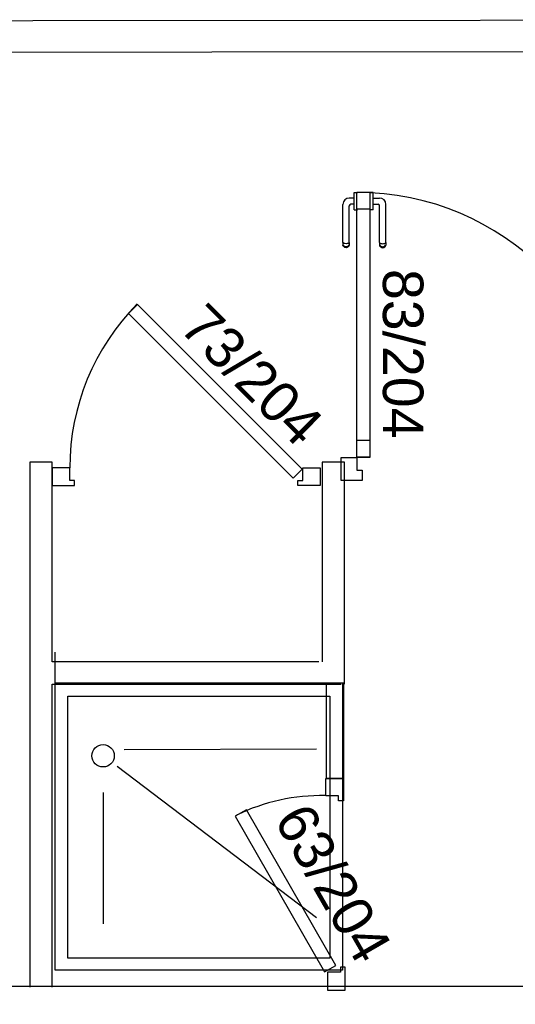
# Model space of a CAD drawing. Header units: millimetres. Extents: x -15 to 127, y -65 to 67.
# Tile 21 of 256: x 35.936 to 36.091, y -52.116 to -51.807. Entities that reach past the tile are written whole.
import ezdxf

# ---------------------------------------------------------------- set-up
doc = ezdxf.new("R2010")
doc.units = ezdxf.units.MM
doc.header["$MEASUREMENT"] = 0
doc.layers.add('Calque 5', color=7, linetype='Continuous')
doc.styles.get("Standard").update_dxf_attribs({"font": 'BKANT.TTF'})

# ---------------------------------------------------------------- blocks, each defined once
blk = doc.blocks.new('PD_26952')
at = {"layer": 'Calque 5', "color": 0}
for p, q in [((12.25322, -38.01053), (12.2517, -38.01053)), ((12.25322, -38.00898), (12.25322, -38.00881)), ((12.25322, -38.00881), (12.25323, -38.00881)), ((12.25322, -38.00945), (12.25322, -38.00898)), ((12.25322, -38.01016), (12.25322, -38.00945)), ((12.25322, -38.01105), (12.25322, -38.01016)), ((12.25322, -38.01199), (12.25322, -38.01105)), ((12.25323, -38.00881), (12.25421, -38.00881)), ((12.25421, -38.00881), (12.25422, -38.00881)), ((12.2497, -38.02443), (12.2497, -38.01253)), ((12.25167, -38.02443), (12.25167, -38.013)), ((12.25322, -38.0125), (12.25217, -38.0125)), ((12.25322, -38.01287), (12.25322, -38.01199)), ((12.25322, -38.01359), (12.25322, -38.01287)), ((12.25322, -38.01406), (12.25322, -38.01359)), ((12.25322, -38.01422), (12.25322, -38.01406)), ((12.25322, -38.01422), (12.25323, -38.01422)), ((12.25323, -38.01422), (12.25421, -38.01422)), ((12.25421, -38.01422), (12.25422, -38.01422)), ((12.2497, -38.02443), (12.2497, -38.02505)), ((12.2497, -38.02505), (12.2497, -38.02527)), ((12.24982, -38.02559), (12.2497, -38.02527)), ((12.25004, -38.02474), (12.24982, -38.0246)), ((12.25004, -38.02558), (12.24982, -38.02534)), ((12.25004, -38.02586), (12.24982, -38.02559)), ((12.25034, -38.02483), (12.25004, -38.02474)), ((12.25034, -38.02573), (12.25004, -38.02558)), ((12.25034, -38.02603), (12.25004, -38.02586)), ((12.25069, -38.02486), (12.25034, -38.02483)), ((12.25069, -38.02579), (12.25034, -38.02573)), ((12.25069, -38.02609), (12.25034, -38.02603)), ((12.25103, -38.02483), (12.25069, -38.02486)), ((12.25103, -38.02573), (12.25069, -38.02579)), ((12.25103, -38.02603), (12.25069, -38.02609)), ((12.25133, -38.02474), (12.25103, -38.02483)), ((12.25133, -38.02558), (12.25103, -38.02573)), ((12.25133, -38.02586), (12.25103, -38.02603)), ((12.25155, -38.0246), (12.25133, -38.02474)), ((12.25155, -38.02534), (12.25133, -38.02558)), ((12.25155, -38.02559), (12.25133, -38.02586)), ((12.25167, -38.02527), (12.25155, -38.02559)), ((12.25167, -38.02443), (12.25167, -38.02505)), ((12.25167, -38.02505), (12.25167, -38.02527))]:
    blk.add_line(p, q, dxfattribs=at)
for centre, radius in [((12.2517, -38.01253), 0.002), ((12.25217, -38.013), 0.000501)]:
    blk.add_arc(centre, radius, 90, 180, dxfattribs=at)
blk = doc.blocks.new('PD_26953')
at = {"layer": 'Calque 5', "color": 0}
for p, q in [((12.25814, -38.00881), (12.25813, -38.00881)), ((12.25912, -38.00881), (12.25814, -38.00881)), ((12.25913, -38.00881), (12.25912, -38.00881)), ((12.25913, -38.00898), (12.25913, -38.00881)), ((12.25913, -38.00945), (12.25913, -38.00898)), ((12.25913, -38.01016), (12.25913, -38.00945)), ((12.25913, -38.01105), (12.25913, -38.01016)), ((12.25913, -38.01053), (12.26116, -38.01053)), ((12.25913, -38.01199), (12.25913, -38.01105)), ((12.25814, -38.01422), (12.25813, -38.01422)), ((12.25912, -38.01422), (12.25814, -38.01422)), ((12.25913, -38.01422), (12.25912, -38.01422)), ((12.25913, -38.01287), (12.25913, -38.01199)), ((12.25913, -38.0125), (12.26069, -38.0125)), ((12.25913, -38.01359), (12.25913, -38.01287)), ((12.25913, -38.01406), (12.25913, -38.01359)), ((12.25913, -38.01422), (12.25913, -38.01406)), ((12.26119, -38.02443), (12.26119, -38.013)), ((12.26316, -38.02443), (12.26316, -38.01253)), ((12.26119, -38.02443), (12.26119, -38.02505)), ((12.26119, -38.02505), (12.26119, -38.02527)), ((12.26119, -38.02527), (12.26131, -38.02559)), ((12.26131, -38.0246), (12.26153, -38.02474)), ((12.26131, -38.02534), (12.26153, -38.02558)), ((12.26131, -38.02559), (12.26153, -38.02586)), ((12.26153, -38.02474), (12.26184, -38.02483)), ((12.26153, -38.02558), (12.26184, -38.02573)), ((12.26153, -38.02586), (12.26184, -38.02603)), ((12.26184, -38.02483), (12.26218, -38.02486)), ((12.26184, -38.02573), (12.26218, -38.02579)), ((12.26184, -38.02603), (12.26218, -38.02609)), ((12.26218, -38.02486), (12.26252, -38.02483)), ((12.26218, -38.02579), (12.26252, -38.02573)), ((12.26218, -38.02609), (12.26252, -38.02603)), ((12.26252, -38.02483), (12.26282, -38.02474)), ((12.26252, -38.02573), (12.26282, -38.02558)), ((12.26252, -38.02603), (12.26282, -38.02586)), ((12.26282, -38.02474), (12.26305, -38.0246)), ((12.26282, -38.02558), (12.26305, -38.02534)), ((12.26282, -38.02586), (12.26305, -38.02559)), ((12.26305, -38.02559), (12.26316, -38.02527)), ((12.26316, -38.02443), (12.26316, -38.02505)), ((12.26316, -38.02505), (12.26316, -38.02527))]:
    blk.add_line(p, q, dxfattribs=at)
for centre, radius in [((12.26116, -38.01253), 0.002), ((12.26069, -38.013), 0.000501)]:
    blk.add_arc(centre, radius, 0, 90, dxfattribs=at)
blk = doc.blocks.new('PD_26951')
at = {"layer": 'Calque 5'}
for name in ['PD_26952', 'PD_26953']:
    blk.add_blockref(name, (0, 0), dxfattribs=at)
blk = doc.blocks.new('PD_26955')
at = {"layer": 'Calque 5', "color": 0}
for points in [[(12.25811, -38.01407), (12.2541, -38.01407), (12.2541, -38.00872), (12.25811, -38.00872), (12.25811, -38.01407)], [(12.25811, -38.09172), (12.2541, -38.09172), (12.2541, -38.08636), (12.25811, -38.08636), (12.25811, -38.09172)]]:
    blk.add_lwpolyline(points, dxfattribs=at)
blk = doc.blocks.new('PD_26979')
at = {"layer": 'Calque 5', "color": 0}
for p, q in [((12.1811, -38.18323), (12.24142, -38.18304)), ((12.17899, -38.18848), (12.24142, -38.23584)), ((12.17454, -38.1967), (12.17454, -38.23784))]:
    blk.add_line(p, q, dxfattribs=at)
for points in [[(12.15954, -38.16242), (12.24954, -38.16242), (12.24954, -38.25242), (12.15954, -38.25242), (12.15954, -38.16242)], [(12.16351, -38.16658), (12.24556, -38.16658), (12.24556, -38.24858), (12.16351, -38.24858), (12.16351, -38.16658)]]:
    blk.add_lwpolyline(points, dxfattribs=at)
blk.add_circle((12.17454, -38.18523), 0.0035, dxfattribs=at)
blk = doc.blocks.new('PD_26980')
at = {"layer": 'Calque 5', "color": 0}
for points in [[(12.24435, -38.19231), (12.24985, -38.19231), (12.24985, -38.19931), (12.24835, -38.19931), (12.24835, -38.19781), (12.24435, -38.19781), (12.24435, -38.19231)], [(12.24396, -38.25287), (12.24743, -38.25087), (12.21944, -38.20219), (12.21598, -38.20419), (12.24396, -38.25287)], [(12.24487, -38.25867), (12.25037, -38.25865), (12.25041, -38.25139), (12.24891, -38.2514), (12.2489, -38.25295), (12.2449, -38.25297), (12.24487, -38.25867)]]:
    blk.add_lwpolyline(points, dxfattribs=at)
blk.add_arc((12.24279, -38.2577), 0.06, 88.6583, 116.1594, dxfattribs=at)
blk = doc.blocks.new('PD_28295')
at = {"layer": 'Calque 5', "color": 0}
for p, q in [((12.25322, -38.01053), (12.2517, -38.01053)), ((12.25322, -38.00898), (12.25322, -38.00881)), ((12.25322, -38.00881), (12.25323, -38.00881)), ((12.25322, -38.00945), (12.25322, -38.00898)), ((12.25322, -38.01016), (12.25322, -38.00945)), ((12.25322, -38.01105), (12.25322, -38.01016)), ((12.25322, -38.01199), (12.25322, -38.01105)), ((12.25323, -38.00881), (12.25421, -38.00881)), ((12.25421, -38.00881), (12.25422, -38.00881)), ((12.2497, -38.02443), (12.2497, -38.01253)), ((12.25167, -38.02443), (12.25167, -38.013)), ((12.25322, -38.0125), (12.25217, -38.0125)), ((12.25322, -38.01287), (12.25322, -38.01199)), ((12.25322, -38.01359), (12.25322, -38.01287)), ((12.25322, -38.01406), (12.25322, -38.01359)), ((12.25322, -38.01422), (12.25322, -38.01406)), ((12.25322, -38.01422), (12.25323, -38.01422)), ((12.25323, -38.01422), (12.25421, -38.01422)), ((12.25421, -38.01422), (12.25422, -38.01422)), ((12.2497, -38.02443), (12.2497, -38.02505)), ((12.2497, -38.02505), (12.2497, -38.02527)), ((12.24982, -38.02559), (12.2497, -38.02527)), ((12.25004, -38.02474), (12.24982, -38.0246)), ((12.25004, -38.02558), (12.24982, -38.02534)), ((12.25004, -38.02586), (12.24982, -38.02559)), ((12.25034, -38.02483), (12.25004, -38.02474)), ((12.25034, -38.02573), (12.25004, -38.02558)), ((12.25034, -38.02603), (12.25004, -38.02586)), ((12.25069, -38.02486), (12.25034, -38.02483)), ((12.25069, -38.02579), (12.25034, -38.02573)), ((12.25069, -38.02609), (12.25034, -38.02603)), ((12.25103, -38.02483), (12.25069, -38.02486)), ((12.25103, -38.02573), (12.25069, -38.02579)), ((12.25103, -38.02603), (12.25069, -38.02609)), ((12.25133, -38.02474), (12.25103, -38.02483)), ((12.25133, -38.02558), (12.25103, -38.02573)), ((12.25133, -38.02586), (12.25103, -38.02603)), ((12.25155, -38.0246), (12.25133, -38.02474)), ((12.25155, -38.02534), (12.25133, -38.02558)), ((12.25155, -38.02559), (12.25133, -38.02586)), ((12.25167, -38.02527), (12.25155, -38.02559)), ((12.25167, -38.02443), (12.25167, -38.02505)), ((12.25167, -38.02505), (12.25167, -38.02527))]:
    blk.add_line(p, q, dxfattribs=at)
for centre, radius in [((12.2517, -38.01253), 0.002), ((12.25217, -38.013), 0.000501)]:
    blk.add_arc(centre, radius, 90, 180, dxfattribs=at)
blk = doc.blocks.new('PD_28296')
at = {"layer": 'Calque 5', "color": 0}
for p, q in [((12.25814, -38.00881), (12.25813, -38.00881)), ((12.25912, -38.00881), (12.25814, -38.00881)), ((12.25913, -38.00881), (12.25912, -38.00881)), ((12.25913, -38.00898), (12.25913, -38.00881)), ((12.25913, -38.00945), (12.25913, -38.00898)), ((12.25913, -38.01016), (12.25913, -38.00945)), ((12.25913, -38.01105), (12.25913, -38.01016)), ((12.25913, -38.01053), (12.26116, -38.01053)), ((12.25913, -38.01199), (12.25913, -38.01105)), ((12.25814, -38.01422), (12.25813, -38.01422)), ((12.25912, -38.01422), (12.25814, -38.01422)), ((12.25913, -38.01422), (12.25912, -38.01422)), ((12.25913, -38.01287), (12.25913, -38.01199)), ((12.25913, -38.0125), (12.26069, -38.0125)), ((12.25913, -38.01359), (12.25913, -38.01287)), ((12.25913, -38.01406), (12.25913, -38.01359)), ((12.25913, -38.01422), (12.25913, -38.01406)), ((12.26119, -38.02443), (12.26119, -38.013)), ((12.26316, -38.02443), (12.26316, -38.01253)), ((12.26119, -38.02443), (12.26119, -38.02505)), ((12.26119, -38.02505), (12.26119, -38.02527)), ((12.26119, -38.02527), (12.26131, -38.02559)), ((12.26131, -38.0246), (12.26153, -38.02474)), ((12.26131, -38.02534), (12.26153, -38.02558)), ((12.26131, -38.02559), (12.26153, -38.02586)), ((12.26153, -38.02474), (12.26184, -38.02483)), ((12.26153, -38.02558), (12.26184, -38.02573)), ((12.26153, -38.02586), (12.26184, -38.02603)), ((12.26184, -38.02483), (12.26218, -38.02486)), ((12.26184, -38.02573), (12.26218, -38.02579)), ((12.26184, -38.02603), (12.26218, -38.02609)), ((12.26218, -38.02486), (12.26252, -38.02483)), ((12.26218, -38.02579), (12.26252, -38.02573)), ((12.26218, -38.02609), (12.26252, -38.02603)), ((12.26252, -38.02483), (12.26282, -38.02474)), ((12.26252, -38.02573), (12.26282, -38.02558)), ((12.26252, -38.02603), (12.26282, -38.02586)), ((12.26282, -38.02474), (12.26305, -38.0246)), ((12.26282, -38.02558), (12.26305, -38.02534)), ((12.26282, -38.02586), (12.26305, -38.02559)), ((12.26305, -38.02559), (12.26316, -38.02527)), ((12.26316, -38.02443), (12.26316, -38.02505)), ((12.26316, -38.02505), (12.26316, -38.02527))]:
    blk.add_line(p, q, dxfattribs=at)
for centre, radius in [((12.26116, -38.01253), 0.002), ((12.26069, -38.013), 0.000501)]:
    blk.add_arc(centre, radius, 0, 90, dxfattribs=at)
blk = doc.blocks.new('PD_28294')
at = {"layer": 'Calque 5'}
for name in ['PD_28295', 'PD_28296']:
    blk.add_blockref(name, (0, 0), dxfattribs=at)
blk = doc.blocks.new('PD_28298')
at = {"layer": 'Calque 5', "color": 0}
for points in [[(12.25811, -38.01407), (12.2541, -38.01407), (12.2541, -38.00872), (12.25811, -38.00872), (12.25811, -38.01407)], [(12.25811, -38.09172), (12.2541, -38.09172), (12.2541, -38.08636), (12.25811, -38.08636), (12.25811, -38.09172)]]:
    blk.add_lwpolyline(points, dxfattribs=at)
blk = doc.blocks.new('PD_28322')
at = {"layer": 'Calque 5', "color": 0}
for p, q in [((12.1811, -38.18323), (12.24142, -38.18304)), ((12.17899, -38.18848), (12.24142, -38.23584)), ((12.17454, -38.1967), (12.17454, -38.23784))]:
    blk.add_line(p, q, dxfattribs=at)
for points in [[(12.15954, -38.16242), (12.24954, -38.16242), (12.24954, -38.25242), (12.15954, -38.25242), (12.15954, -38.16242)], [(12.16351, -38.16658), (12.24556, -38.16658), (12.24556, -38.24858), (12.16351, -38.24858), (12.16351, -38.16658)]]:
    blk.add_lwpolyline(points, dxfattribs=at)
blk.add_circle((12.17454, -38.18523), 0.0035, dxfattribs=at)
blk = doc.blocks.new('PD_28323')
at = {"layer": 'Calque 5', "color": 0}
for points in [[(12.24435, -38.19231), (12.24985, -38.19231), (12.24985, -38.19931), (12.24835, -38.19931), (12.24835, -38.19781), (12.24435, -38.19781), (12.24435, -38.19231)], [(12.24396, -38.25287), (12.24743, -38.25087), (12.21944, -38.20219), (12.21598, -38.20419), (12.24396, -38.25287)], [(12.24487, -38.25867), (12.25037, -38.25865), (12.25041, -38.25139), (12.24891, -38.2514), (12.2489, -38.25295), (12.2449, -38.25297), (12.24487, -38.25867)]]:
    blk.add_lwpolyline(points, dxfattribs=at)
blk.add_arc((12.24279, -38.2577), 0.06, 88.6583, 116.1594, dxfattribs=at)

msp = doc.modelspace()

# ---------------------------------------------------------------- linework, layer by layer
at = {"layer": 'Calque 5', "color": 0}
for p, q in [((35.93876, -51.94586), (35.93873, -52.11024)), ((35.93876, -51.94586), (35.93873, -52.11024)), ((35.94576, -51.94587), (35.93876, -51.94586)), ((35.94576, -51.94587), (35.93876, -51.94586)), ((35.94575, -52.00837), (35.94576, -51.94587)), ((35.94575, -52.00837), (35.94576, -51.94587)), ((36.03035, -51.94587), (36.03034, -52.00836)), ((36.03035, -51.94587), (36.03034, -52.00836)), ((36.03735, -51.94587), (36.03035, -51.94587)), ((36.03735, -51.94587), (36.03035, -51.94587)), ((36.03734, -52.01536), (36.03735, -51.94587)), ((36.03734, -52.01536), (36.03735, -51.94587)), ((35.9467, -52.02024), (35.9467, -52.00536)), ((35.9467, -52.02024), (35.9467, -52.00536)), ((36.02934, -52.00836), (35.94575, -52.00837)), ((36.02934, -52.00836), (35.94575, -52.00837)), ((35.94573, -52.11024), (35.94575, -52.01536)), ((35.94573, -52.11024), (35.94575, -52.01536)), ((35.94575, -52.01536), (36.03634, -52.01536)), ((35.94575, -52.01536), (36.03634, -52.01536))]:
    msp.add_line(p, q, dxfattribs=at)
for points in [[(35.65918, -51.81776), (35.65918, -51.80776), (36.22011, -51.80725), (36.22011, -51.81725), (35.65918, -51.81776)], [(35.65918, -51.81776), (35.65918, -51.80776), (36.22011, -51.80725), (36.22011, -51.81725), (35.65918, -51.81776)], [(36.04126, -51.86124), (36.04527, -51.86124), (36.04527, -51.94435), (36.04126, -51.94435), (36.04126, -51.86124)], [(36.04126, -51.86124), (36.04527, -51.86124), (36.04527, -51.94435), (36.04126, -51.94435), (36.04126, -51.86124)], [(36.02128, -51.95087), (36.0241, -51.94804), (35.97249, -51.89642), (35.96966, -51.89925), (36.02128, -51.95087)], [(36.02128, -51.95087), (36.0241, -51.94804), (35.97249, -51.89642), (35.96966, -51.89925), (36.02128, -51.95087)], [(36.04126, -51.94836), (36.04285, -51.94836), (36.04285, -51.95156), (36.03626, -51.95156), (36.03626, -51.94435), (36.04126, -51.94435), (36.04126, -51.94836)], [(36.04126, -51.94836), (36.04285, -51.94836), (36.04285, -51.95156), (36.03626, -51.95156), (36.03626, -51.94435), (36.04126, -51.94435), (36.04126, -51.94836)], [(35.94577, -51.94761), (35.94577, -51.95311), (35.95277, -51.95311), (35.95277, -51.95161), (35.95127, -51.95161), (35.95127, -51.94761), (35.94577, -51.94761)], [(35.94577, -51.94761), (35.94577, -51.95311), (35.95277, -51.95311), (35.95277, -51.95161), (35.95127, -51.95161), (35.95127, -51.94761), (35.94577, -51.94761)], [(36.02977, -51.94761), (36.02977, -51.95311), (36.02277, -51.95311), (36.02277, -51.95161), (36.02427, -51.95161), (36.02427, -51.94761), (36.02977, -51.94761)], [(36.02977, -51.94761), (36.02977, -51.95311), (36.02277, -51.95311), (36.02277, -51.95161), (36.02427, -51.95161), (36.02427, -51.94761), (36.02977, -51.94761)], [(36.03701, -52.01499), (36.03701, -52.04488), (36.0317, -52.04488), (36.0317, -52.01499), (36.03701, -52.01499)], [(36.03701, -52.01499), (36.03701, -52.04488), (36.0317, -52.04488), (36.0317, -52.01499), (36.03701, -52.01499)], [(36.14823, -52.12003), (36.14823, -52.11003), (35.65885, -52.11003), (35.65885, -52.12003), (36.14823, -52.12003)], [(36.14823, -52.12003), (36.14823, -52.11003), (35.65885, -52.11003), (35.65885, -52.12003), (36.14823, -52.12003)]]:
    msp.add_lwpolyline(points, dxfattribs=at)
for centre, radius, start, end in [((36.04126, -51.94435), 0.083, 0, 90), ((36.04126, -51.94435), 0.083, 0, 90), ((36.02427, -51.94761), 0.073, 135.3329, 180), ((36.02427, -51.94761), 0.073, 135.3329, 180)]:
    msp.add_arc(centre, radius, start, end, dxfattribs=at)

# ---------------------------------------------------------------- block references
at = {"layer": 'Calque 5'}
for name in ['PD_26951', 'PD_28294', 'PD_26955', 'PD_28298', 'PD_26979', 'PD_28322', 'PD_26980', 'PD_28323']:
    msp.add_blockref(name, (23.78716, -13.85257), dxfattribs=at)

# ---------------------------------------------------------------- texts
at = {"layer": 'Calque 5', "color": 0, "char_height": 0.012678, "width": 0.0529167, "attachment_point": 1}
for s, insert, rotation in [('{\\fArial|b0|i0|c0|p34;\\W0.98; 83/204}', (36.06206, -51.88533), 270), ('{\\fArial|b0|i0|c0|p34;\\W0.98; 83/204}', (36.06206, -51.88533), 270), ('{\\fArial|b0|i0|c0|p34;\\W0.98;73/204}', (35.99409, -51.89519), 315), ('{\\fArial|b0|i0|c0|p34;\\W0.98;73/204}', (35.99409, -51.89519), 315), ('{\\fArial|b0|i0|c0|p34;\\W0.98;63/204}', (36.02605, -52.0515), 300), ('{\\fArial|b0|i0|c0|p34;\\W0.98;63/204}', (36.02605, -52.0515), 300)]:
    msp.add_mtext(s, dxfattribs=dict(at, insert=insert, rotation=rotation))

doc.saveas('drawing.dxf')
